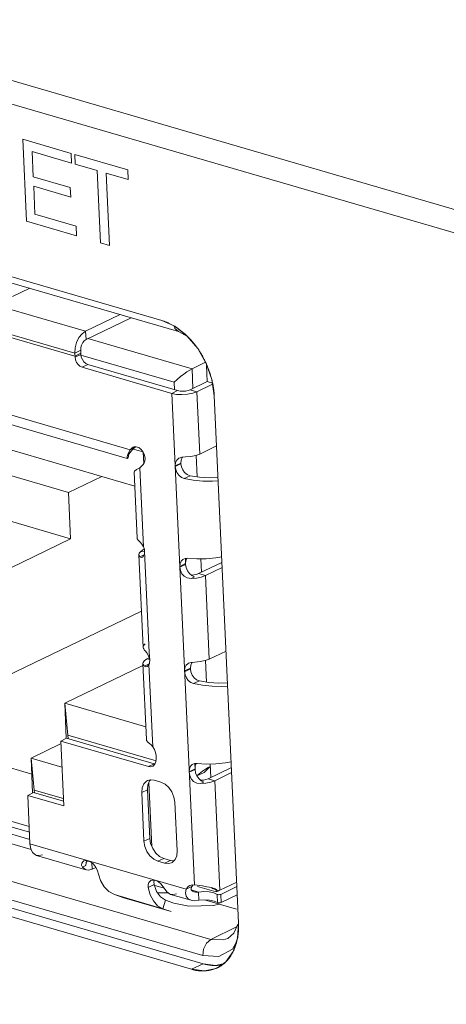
# Model space of a CAD drawing. Header units: millimetres. Extents: x 3925 to 5043, y -86 to 778.
# Tile 69 of 256: x 4521.27 to 4523.7, y 127.82 to 133.43. Entities that reach past the tile are written whole.
import ezdxf

# ---------------------------------------------------------------- set-up
doc = ezdxf.new("R2010")
doc.units = ezdxf.units.MM
doc.header["$LTSCALE"] = 46.255
for name, color, linetype in [('11-125F2G307DXF_CONTINUOUS_LINE', 7, 'CONTINUOUS'), ('H30-IO-SHIELDXF_CONTINUOUS_LINE', 7, 'CONTINUOUS'), ('H30K-IO-LABEDXF_CONTINUOUS_LINE', 7, 'CONTINUOUS'), ('H30K-REAR-CODXF_CONTINUOUS_LINE', 7, 'CONTINUOUS'), ('LABEL-IO-H30DXF_CONTINUOUS_LINE', 7, 'CONTINUOUS')]:
    doc.layers.add(name, color=color, linetype=linetype)

msp = doc.modelspace()

# ---------------------------------------------------------------- linework, layer by layer
at = {"layer": '11-125F2G307DXF_CONTINUOUS_LINE', "color": 7, "linetype": 'Continuous', "lineweight": 0}
for p, q in [((4521.6492, 131.6504), (4519.9004, 132.159)), ((4519.8388, 132.0343), (4521.5877, 131.5256)), ((4521.5885, 131.5086), (4519.8396, 132.0173)), ((4521.3304, 131.8949), (4521.2319, 131.8475)), ((4521.6492, 131.6504), (4521.8457, 131.7451)), ((4521.9078, 131.727), (4521.6514, 131.6035)), ((4519.5666, 131.6548), (4521.9027, 130.9754)), ((4521.6514, 131.6035), (4521.6492, 131.6504)), ((4521.6621, 131.6086), (4522.2555, 131.436)), ((4521.8867, 130.9255), (4519.6585, 131.5736)), ((4521.6209, 131.5416), (4521.5877, 131.5256)), ((4521.5888, 131.5017), (4521.5877, 131.5256)), ((4521.6216, 131.5246), (4521.5885, 131.5086)), ((4521.622, 131.5177), (4521.5888, 131.5017)), ((4521.622, 131.5177), (4521.6209, 131.5416)), ((4522.153, 131.3597), (4521.6226, 131.5139)), ((4521.6619, 131.4605), (4521.6287, 131.4445)), ((4522.14, 131.2958), (4521.6287, 131.4445)), ((4521.6619, 131.4605), (4522.1732, 131.3118)), ((4522.3326, 131.4731), (4522.2555, 131.436)), ((4522.2555, 131.436), (4522.2607, 131.3242)), ((4522.3375, 131.4556), (4522.3397, 131.4567)), ((4522.3417, 131.3633), (4522.3375, 131.4556)), ((4522.3404, 131.4548), (4522.3375, 131.4556)), ((4521.9288, 130.7684), (4519.79, 131.3905)), ((4522.155, 131.3171), (4522.153, 131.3597)), ((4522.2448, 131.3166), (4522.3417, 131.3633)), ((4522.2832, 131.3054), (4522.3723, 131.3483)), ((4522.3714, 131.3547), (4522.3417, 131.3633)), ((4522.1732, 131.3118), (4522.14, 131.2958)), ((4522.2688, 128.497), (4522.14, 131.2958)), ((4522.2448, 131.3166), (4522.2832, 131.3054)), ((4522.2995, 130.9506), (4522.2832, 131.3054)), ((4521.9359, 130.9913), (4521.9027, 130.9754)), ((4521.9268, 130.9917), (4521.9121, 130.9846)), ((4521.9196, 130.9899), (4521.9121, 130.9846)), ((4521.9194, 130.9804), (4521.9299, 130.9873)), ((4521.9237, 130.9915), (4521.9196, 130.9899)), ((4521.9207, 130.9803), (4521.9299, 130.9873)), ((4521.9374, 130.9923), (4521.9237, 130.9915)), ((4521.9299, 130.9873), (4521.9359, 130.9913)), ((4521.9519, 130.987), (4521.9374, 130.9923)), ((4522.2995, 130.9506), (4522.3953, 130.9967)), ((4521.8915, 130.9528), (4521.9027, 130.9754)), ((4521.8938, 130.9366), (4521.8934, 130.9459)), ((4521.9121, 130.9846), (4521.9027, 130.9754)), ((4521.9063, 130.9658), (4521.9207, 130.9803)), ((4521.9176, 130.9795), (4521.9194, 130.9804)), ((4521.9193, 130.979), (4521.9763, 130.9624)), ((4521.9847, 130.9439), (4521.9769, 130.9615)), ((4521.9775, 130.9603), (4521.9804, 130.8964)), ((4521.9881, 130.9255), (4521.9847, 130.9439)), ((4522.182, 130.9272), (4522.197, 130.932)), ((4522.197, 130.932), (4522.2177, 130.934)), ((4522.1997, 130.9306), (4522.2016, 130.9324)), ((4522.2782, 130.9428), (4522.2839, 130.8205)), ((4521.5515, 130.7317), (4521.0524, 130.8768)), ((4521.9579, 130.8728), (4521.977, 130.8916)), ((4522.159, 130.8833), (4522.1922, 130.8993)), ((4522.1922, 130.8993), (4522.1924, 130.8952)), ((4521.7411, 130.823), (4521.5515, 130.7317)), ((4521.9424, 130.4722), (4521.9251, 130.8481)), ((4521.9579, 130.8728), (4521.9786, 130.4226)), ((4522.2103, 130.8113), (4522.2438, 130.8271)), ((4521.5514, 130.7317), (4521.5636, 130.4678)), ((4521.5636, 130.4678), (4521.0646, 130.613)), ((4521.5636, 130.4678), (4520.3391, 129.8778)), ((4521.96, 130.4479), (4521.9516, 130.4557)), ((4521.9695, 130.4367), (4521.96, 130.4479)), ((4521.9786, 130.4226), (4521.9695, 130.4367)), ((4521.9524, 130.3768), (4521.9767, 129.849)), ((4521.9819, 130.3759), (4521.9584, 130.3646)), ((4521.9643, 130.3961), (4521.9829, 130.4102)), ((4521.985, 130.3927), (4521.9643, 130.3961)), ((4521.9854, 130.3961), (4521.9842, 130.4053)), ((4522.0119, 129.8217), (4521.9854, 130.3961)), ((4522.1854, 130.3095), (4522.2186, 130.3262)), ((4522.2188, 130.3221), (4522.1856, 130.3062)), ((4522.2172, 130.3557), (4522.2188, 130.3221)), ((4522.293, 130.2693), (4522.4258, 130.3332)), ((4522.3054, 130.3536), (4522.3089, 130.2769)), ((4522.2539, 130.2578), (4522.2404, 130.2698)), ((4522.3314, 130.2581), (4522.293, 130.2693)), ((4522.4271, 130.3042), (4522.3314, 130.2581)), ((4522.3533, 129.7819), (4522.3314, 130.2581)), ((4522.2495, 130.2415), (4522.2282, 130.2444)), ((4522.2495, 130.2415), (4522.2687, 130.2507)), ((4522.28, 130.2439), (4522.2495, 130.2415)), ((4522.2687, 130.2507), (4522.2539, 130.2578)), ((4521.9672, 130.0559), (4520.7355, 129.4624)), ((4522.0141, 129.7739), (4522.0119, 129.8217)), ((4522.3533, 129.7819), (4522.4491, 129.828)), ((4521.9953, 129.3234), (4521.9754, 129.7569)), ((4521.9845, 129.7419), (4522.0108, 129.7546)), ((4522.0114, 129.7894), (4522, 129.7839)), ((4522.013, 129.7801), (4522, 129.7839)), ((4522.0114, 129.7894), (4522.0141, 129.7739)), ((4522.2358, 129.7585), (4522.2507, 129.7632)), ((4522.2507, 129.7632), (4522.2715, 129.7652)), ((4522.2535, 129.7618), (4522.2554, 129.7637)), ((4522.332, 129.7741), (4522.3377, 129.6517)), ((4521.5299, 129.5314), (4521.9759, 129.7463)), ((4522.0095, 129.7514), (4522.0311, 129.2827)), ((4522.2128, 129.7145), (4522.246, 129.7305)), ((4522.246, 129.7305), (4522.2462, 129.7265)), ((4522.2641, 129.6425), (4522.2976, 129.6583)), ((4521.5299, 129.5314), (4521.5481, 129.3492)), ((4521.5391, 129.3312), (4521.5299, 129.5314)), ((4521.9919, 129.3971), (4521.5299, 129.5314)), ((4521.5074, 129.3152), (4521.5406, 129.3312)), ((4521.5074, 129.3152), (4521.5244, 128.9459)), ((4522.0064, 129.1701), (4521.5074, 129.3152)), ((4521.5406, 129.3312), (4522.0396, 129.1861)), ((4521.5481, 129.3492), (4521.549, 129.3288)), ((4522.0501, 129.2032), (4521.5481, 129.3492)), ((4522.0056, 129.3075), (4522.0131, 129.3014)), ((4520.7385, 129.3025), (4521.3424, 129.1268)), ((4521.3382, 129.2182), (4521.5058, 129.2989)), ((4521.5058, 129.2989), (4521.5082, 129.2982)), ((4521.3564, 129.036), (4521.3382, 129.2182)), ((4521.3474, 129.019), (4521.3382, 129.2182)), ((4521.5142, 129.167), (4521.3382, 129.2182)), ((4522.0435, 129.1827), (4522.0495, 129.1968)), ((4522.0495, 129.1968), (4522.051, 129.2141)), ((4522.0501, 129.2334), (4522.051, 129.2141)), ((4522.0064, 129.1701), (4522.0396, 129.1861)), ((4522.0309, 129.1715), (4522.0337, 129.173)), ((4522.0337, 129.173), (4522.0435, 129.1827)), ((4522.0447, 129.1856), (4522.0396, 129.1861)), ((4522.2392, 129.1408), (4522.2724, 129.1574)), ((4522.2394, 129.1374), (4522.2726, 129.1534)), ((4522.271, 129.187), (4522.2726, 129.1534)), ((4522.2833, 129.1166), (4522.3241, 129.1363)), ((4522.3241, 129.1363), (4522.3598, 129.1715)), ((4522.4796, 129.1645), (4522.3468, 129.1005)), ((4522.3592, 129.1848), (4522.3627, 129.1082)), ((4521.3275, 128.828), (4520.4044, 129.0965)), ((4522.0041, 129.0652), (4522.0136, 129.0878)), ((4522.0136, 129.0878), (4522.0199, 129.094)), ((4522.0398, 129.092), (4522.0776, 129.081)), ((4522.3077, 129.089), (4522.2942, 129.1011)), ((4522.3033, 129.0727), (4522.3225, 129.0819)), ((4522.3225, 129.0819), (4522.3077, 129.089)), ((4522.3852, 129.0893), (4522.3468, 129.1005)), ((4522.3852, 129.0893), (4522.4809, 129.1354)), ((4522.4139, 128.4661), (4522.3852, 129.0893)), ((4520.3936, 129.0678), (4521.329, 128.7957)), ((4520.3953, 129.027), (4521.3309, 128.7549)), ((4521.3572, 129.0202), (4521.3564, 129.036)), ((4521.5225, 128.9877), (4521.3564, 129.036)), ((4522.0017, 129.0377), (4521.9685, 129.0217)), ((4522.0017, 129.0377), (4522.0041, 129.0652)), ((4522.0017, 129.0377), (4522.0144, 128.7607)), ((4522.0097, 129.0785), (4522.0265, 128.714)), ((4522.3033, 129.0727), (4522.282, 129.0757)), ((4522.3338, 129.0751), (4522.3033, 129.0727)), ((4521.3194, 129.0055), (4521.3526, 129.0215)), ((4521.3194, 129.0055), (4521.3321, 128.7294)), ((4521.5244, 128.9459), (4521.3194, 129.0055)), ((4521.3526, 129.0215), (4521.5232, 128.9719)), ((4521.9812, 128.7447), (4521.9685, 129.0217)), ((4522.1575, 128.9667), (4522.1703, 128.6897)), ((4521.9812, 128.7447), (4522.0144, 128.7607)), ((4522.0195, 128.731), (4522.0144, 128.7607)), ((4521.3321, 128.7294), (4521.3367, 128.7019)), ((4521.3321, 128.7294), (4522.2215, 128.4708)), ((4521.645, 128.5839), (4521.3701, 128.6638)), ((4521.6527, 128.6225), (4521.6572, 128.6332)), ((4521.662, 128.6333), (4521.6639, 128.6317)), ((4521.6639, 128.6317), (4521.6675, 128.6302)), ((4521.6799, 128.6256), (4521.6655, 128.6324)), ((4522.0611, 128.6304), (4522.0943, 128.6463)), ((4522.0943, 128.6463), (4522.1321, 128.6353)), ((4522.0989, 128.6194), (4522.1321, 128.6353)), ((4522.152, 128.6334), (4522.1321, 128.6353)), ((4522.1426, 128.6241), (4522.1583, 128.6396)), ((4521.632, 128.5961), (4521.6512, 128.6053)), ((4521.6512, 128.6053), (4521.6511, 128.6066)), ((4521.6512, 128.6053), (4521.6527, 128.6225)), ((4521.6675, 128.6302), (4521.6663, 128.6306)), ((4521.6675, 128.6302), (4521.6712, 128.6298)), ((4521.686, 128.5852), (4521.6843, 128.6218)), ((4521.686, 128.5852), (4521.7069, 128.5953)), ((4521.7141, 128.5816), (4521.7051, 128.5987)), ((4521.7344, 128.5216), (4521.7141, 128.5816)), ((4522.0989, 128.6194), (4522.0611, 128.6304)), ((4522.1381, 128.6216), (4522.1426, 128.6241)), ((4522.0379, 128.5136), (4522.041, 128.5224)), ((4522.005, 128.4818), (4522.0387, 128.4987)), ((4522.0387, 128.4987), (4522.0379, 128.5136)), ((4522.0533, 128.4579), (4522.0387, 128.4987)), ((4522.2546, 128.4867), (4522.2215, 128.4708)), ((4522.2926, 128.4551), (4522.2508, 128.4672)), ((4522.2546, 128.4867), (4522.2622, 128.4963)), ((4522.2873, 128.4865), (4522.3927, 128.4558)), ((4522.3879, 128.4729), (4522.3656, 128.4801)), ((4522.3688, 128.4791), (4522.3711, 128.4754)), ((4522.3711, 128.4754), (4522.4052, 128.4623)), ((4522.3934, 128.4702), (4522.3879, 128.4729)), ((4522.3922, 128.4673), (4522.3927, 128.4558)), ((4522.4052, 128.4623), (4522.3934, 128.4702)), ((4522.4139, 128.4661), (4522.5096, 128.5122)), ((4522.4185, 128.4417), (4522.5108, 128.4862)), ((4521.866, 128.422), (4521.8129, 128.4401)), ((4521.8129, 128.4401), (4522.088, 128.3601)), ((4522.1366, 128.3433), (4521.866, 128.422)), ((4522.0755, 128.4271), (4522.0533, 128.4579)), ((4522.0584, 128.4509), (4522.1195, 128.4506)), ((4522.1039, 128.4083), (4522.0755, 128.4271)), ((4522.1039, 128.4083), (4522.088, 128.3601)), ((4522.1508, 128.3921), (4522.1039, 128.4083)), ((4522.2505, 128.4078), (4522.1335, 128.4418)), ((4522.2926, 128.4551), (4522.2947, 128.4082)), ((4522.3982, 128.4417), (4522.3788, 128.4502)), ((4522.3927, 128.4558), (4522.4054, 128.462)), ((4522.4003, 128.3948), (4522.3982, 128.4417)), ((4522.4207, 128.3948), (4522.4185, 128.4417)), ((4522.513, 128.4393), (4522.4207, 128.3948)), ((4522.088, 128.3601), (4522.1366, 128.3433))]:
    msp.add_line(p, q, dxfattribs=at)
for points in [[(4521.5877, 131.5256), (4521.5896, 131.556), (4521.5978, 131.5864), (4521.6113, 131.6139), (4521.629, 131.636), (4521.6492, 131.6504)], [(4521.6514, 131.6035), (4521.6414, 131.5963), (4521.6326, 131.5854), (4521.6259, 131.5717), (4521.6218, 131.5567), (4521.6209, 131.5416)], [(4521.5888, 131.5017), (4521.5913, 131.4868), (4521.5973, 131.4724), (4521.6061, 131.4598), (4521.6169, 131.4502), (4521.6287, 131.4445)], [(4521.6619, 131.4605), (4521.6501, 131.4662), (4521.6392, 131.4758), (4521.6304, 131.4884), (4521.6245, 131.5028), (4521.622, 131.5177)], [(4522.153, 131.3597), (4522.1703, 131.3757), (4522.1892, 131.3915), (4522.2081, 131.406), (4522.2259, 131.4185), (4522.242, 131.4287), (4522.2555, 131.436)], [(4522.2832, 131.3054), (4522.2589, 131.2966), (4522.2295, 131.2909), (4522.1979, 131.2888), (4522.1671, 131.2904), (4522.14, 131.2958)], [(4522.1732, 131.3118), (4522.1868, 131.3091), (4522.2022, 131.3083), (4522.2179, 131.3093), (4522.2326, 131.3122), (4522.2448, 131.3166)], [(4521.8868, 130.9255), (4521.8858, 130.9265), (4521.8861, 130.9357), (4521.8915, 130.9528)], [(4521.8938, 130.9366), (4521.8891, 130.9268), (4521.8868, 130.9255)], [(4521.8914, 130.9416), (4521.8913, 130.9409), (4521.8923, 130.9437)], [(4521.8923, 130.9437), (4521.8969, 130.9525), (4521.9063, 130.9658)], [(4521.9769, 130.9615), (4521.9656, 130.9764), (4521.9519, 130.987)], [(4522.2177, 130.934), (4522.2481, 130.9364), (4522.2763, 130.9421), (4522.2995, 130.9506)], [(4521.977, 130.8916), (4521.9834, 130.9006), (4521.9872, 130.9122), (4521.9881, 130.9255)], [(4522.159, 130.8833), (4522.1609, 130.9019), (4522.168, 130.9162), (4522.1802, 130.9263), (4522.182, 130.9272)], [(4522.1592, 130.8799), (4522.1701, 130.8848), (4522.1812, 130.8902), (4522.1924, 130.8952)], [(4522.1592, 130.8799), (4522.1621, 130.862), (4522.1694, 130.8444), (4522.1803, 130.8293), (4522.1944, 130.8177), (4522.2103, 130.8113)], [(4522.1922, 130.8993), (4522.1937, 130.9165), (4522.1997, 130.9306)], [(4522.2133, 130.8449), (4522.2025, 130.86), (4522.1953, 130.8775), (4522.1924, 130.8952)], [(4521.9251, 130.8481), (4521.9272, 130.8532), (4521.9383, 130.8618), (4521.9579, 130.8728)], [(4522.2438, 130.8271), (4522.2276, 130.8335), (4522.2133, 130.8449)], [(4522.4036, 130.8164), (4522.3549, 130.8147), (4522.2979, 130.8182), (4522.2438, 130.8271)], [(4522.2103, 130.8113), (4522.2615, 130.8018), (4522.3159, 130.7966), (4522.3715, 130.7955), (4522.4044, 130.7974)], [(4521.9516, 130.4557), (4521.9513, 130.4561), (4521.951, 130.4567), (4521.9507, 130.4573), (4521.9503, 130.4581), (4521.9499, 130.4586), (4521.9495, 130.459), (4521.949, 130.4594), (4521.9485, 130.4599), (4521.948, 130.4604), (4521.9474, 130.4611), (4521.9468, 130.4618), (4521.9463, 130.4626), (4521.9457, 130.4634), (4521.9451, 130.4642), (4521.9445, 130.4652), (4521.944, 130.4662), (4521.9435, 130.4673), (4521.943, 130.4686), (4521.9427, 130.47), (4521.9425, 130.4716), (4521.9424, 130.4722)], [(4521.9524, 130.3768), (4521.9547, 130.3857), (4521.9643, 130.3961)], [(4521.9584, 130.3646), (4521.9526, 130.3749), (4521.9524, 130.3768)], [(4521.9712, 130.3624), (4521.9724, 130.3631), (4521.9793, 130.3701), (4521.9841, 130.381), (4521.9854, 130.3956)], [(4521.9842, 130.4053), (4521.9818, 130.4141), (4521.9786, 130.4226)], [(4521.9584, 130.3646), (4521.965, 130.3612), (4521.9712, 130.3624)], [(4522.2062, 130.3524), (4522.2023, 130.3501), (4522.1925, 130.3401), (4522.1868, 130.3261), (4522.1854, 130.3095)], [(4522.2313, 130.3563), (4522.2157, 130.3557), (4522.2062, 130.3524)], [(4522.2256, 130.3566), (4522.2199, 130.3427), (4522.2186, 130.3262)], [(4522.2404, 130.2698), (4522.2294, 130.2856), (4522.2219, 130.3036), (4522.2188, 130.3221)], [(4522.4243, 130.3651), (4522.3916, 130.3594), (4522.3363, 130.3542), (4522.2822, 130.3531), (4522.2313, 130.3563)], [(4522.2282, 130.2444), (4522.2104, 130.254), (4522.1972, 130.2689), (4522.189, 130.2869), (4522.1856, 130.3062)], [(4522.2504, 130.2609), (4522.2661, 130.262), (4522.2808, 130.2648), (4522.293, 130.2693)], [(4522.3314, 130.2581), (4522.3081, 130.2496), (4522.28, 130.2439)], [(4521.9886, 129.8684), (4521.9827, 129.8631), (4521.9787, 129.8576), (4521.9769, 129.8523), (4521.9767, 129.849)], [(4521.9767, 129.849), (4521.9769, 129.8476), (4521.978, 129.8435), (4521.9801, 129.84), (4521.9826, 129.8369)], [(4521.9827, 129.8354), (4521.9896, 129.8278), (4521.9976, 129.8174)], [(4521.9976, 129.8174), (4522.0055, 129.8043), (4522.0114, 129.7894)], [(4521.9754, 129.7569), (4521.9764, 129.7631), (4521.9844, 129.774), (4522, 129.7839)], [(4521.9845, 129.7419), (4521.9764, 129.7522), (4521.9754, 129.7569)], [(4522.0095, 129.7514), (4522.0122, 129.758), (4522.0137, 129.7654), (4522.0141, 129.7739)], [(4522.2128, 129.7145), (4522.2147, 129.7331), (4522.2218, 129.7475), (4522.234, 129.7575), (4522.2358, 129.7585)], [(4522.246, 129.7305), (4522.2475, 129.7477), (4522.2535, 129.7618)], [(4522.2715, 129.7652), (4522.3019, 129.7676), (4522.3301, 129.7733), (4522.3533, 129.7819)], [(4521.9988, 129.7405), (4521.9928, 129.7389), (4521.9845, 129.7419)], [(4522.0095, 129.7514), (4522.0017, 129.7422), (4521.9988, 129.7405)], [(4522.213, 129.7111), (4522.2239, 129.7161), (4522.235, 129.7214), (4522.2462, 129.7265)], [(4522.213, 129.7111), (4522.2159, 129.6933), (4522.2232, 129.6757), (4522.2341, 129.6605), (4522.2482, 129.649), (4522.2641, 129.6425)], [(4522.2671, 129.6762), (4522.2562, 129.6913), (4522.2491, 129.7087), (4522.2462, 129.7265)], [(4522.2641, 129.6425), (4522.3153, 129.6331), (4522.3697, 129.6278), (4522.4253, 129.6268), (4522.4582, 129.6287)], [(4522.2976, 129.6583), (4522.2814, 129.6647), (4522.2671, 129.6762)], [(4522.4574, 129.6476), (4522.4087, 129.6459), (4522.3517, 129.6494), (4522.2976, 129.6583)], [(4521.9953, 129.3234), (4521.9966, 129.3179), (4522.0056, 129.3075)], [(4522.0131, 129.3014), (4522.0219, 129.2931), (4522.0311, 129.2827)], [(4522.0501, 129.2334), (4522.0474, 129.2506), (4522.0408, 129.2676), (4522.0311, 129.2827)], [(4522.4781, 129.1963), (4522.4453, 129.1907), (4522.3901, 129.1854), (4522.3359, 129.1844), (4522.2851, 129.1875)], [(4522.0064, 129.1701), (4522.0209, 129.1687), (4522.0309, 129.1715)], [(4522.26, 129.1836), (4522.2561, 129.1814), (4522.2463, 129.1714), (4522.2406, 129.1573), (4522.2392, 129.1408)], [(4522.282, 129.0757), (4522.2642, 129.0852), (4522.251, 129.1001), (4522.2428, 129.1182), (4522.2394, 129.1374)], [(4522.2851, 129.1875), (4522.2695, 129.1869), (4522.26, 129.1836)], [(4522.2794, 129.1879), (4522.2737, 129.1739), (4522.2724, 129.1574)], [(4522.2942, 129.1011), (4522.2832, 129.1168), (4522.2757, 129.1348), (4522.2726, 129.1534)], [(4522.2827, 129.118), (4522.2961, 129.129), (4522.3142, 129.1428), (4522.3316, 129.1549), (4522.3472, 129.1647), (4522.3598, 129.1715)], [(4522.0007, 129.0898), (4521.9962, 129.0873), (4521.9804, 129.0718), (4521.9709, 129.0492), (4521.9685, 129.0217)], [(4522.0398, 129.092), (4522.0166, 129.0943), (4522.0007, 129.0898)], [(4522.1575, 128.9667), (4522.1525, 128.9964), (4522.1405, 129.0252), (4522.1229, 129.0505), (4522.1013, 129.0697), (4522.0776, 129.081)], [(4522.3042, 129.0922), (4522.3199, 129.0932), (4522.3346, 129.0961), (4522.3468, 129.1005)], [(4522.3852, 129.0893), (4522.3619, 129.0808), (4522.3338, 129.0751)], [(4521.9812, 128.7447), (4521.9863, 128.715), (4521.9982, 128.6862), (4522.0158, 128.661), (4522.0374, 128.6417), (4522.0611, 128.6304)], [(4521.3367, 128.7019), (4521.3473, 128.6804), (4521.3629, 128.6667), (4521.3701, 128.6639)], [(4522.0943, 128.6463), (4522.0706, 128.6577), (4522.049, 128.6769), (4522.0314, 128.7022), (4522.0195, 128.731)], [(4522.1583, 128.6396), (4522.1679, 128.6622), (4522.1703, 128.6897)], [(4521.3701, 128.6639), (4521.382, 128.6623), (4521.4028, 128.6676)], [(4521.6384, 128.632), (4521.6342, 128.6295), (4521.6269, 128.6198)], [(4521.6626, 128.6333), (4521.6466, 128.6345), (4521.6384, 128.632)], [(4521.6269, 128.6198), (4521.6261, 128.6081), (4521.632, 128.5961)], [(4521.6533, 128.5815), (4521.6475, 128.5837), (4521.632, 128.5961)], [(4521.686, 128.5852), (4521.666, 128.5799), (4521.6533, 128.5815)], [(4521.7051, 128.5987), (4521.6936, 128.6138), (4521.6799, 128.6256)], [(4522.0989, 128.6194), (4522.1221, 128.6171), (4522.1381, 128.6216)], [(4521.8129, 128.4401), (4521.7819, 128.458), (4521.7554, 128.4856), (4521.7344, 128.5216)], [(4522.0208, 128.5206), (4522.0184, 128.5193), (4522.0092, 128.5102), (4522.0045, 128.4971), (4522.005, 128.4818)], [(4522.0453, 128.522), (4522.031, 128.5234), (4522.0208, 128.5206)], [(4522.1122, 128.4564), (4522.1024, 128.4697), (4522.0912, 128.4853), (4522.0783, 128.5009), (4522.0639, 128.5134), (4522.0482, 128.5211)], [(4522.005, 128.4818), (4522.0171, 128.4394), (4522.0355, 128.4041), (4522.0595, 128.3773), (4522.088, 128.3601)], [(4522.2215, 128.4708), (4522.2184, 128.4498), (4522.2226, 128.4311), (4522.233, 128.4171), (4522.2506, 128.4078)], [(4522.2435, 128.4925), (4522.2336, 128.4861), (4522.2215, 128.4708)], [(4522.2688, 128.497), (4522.2498, 128.495), (4522.2435, 128.4925)], [(4522.2647, 128.4565), (4522.262, 128.4575), (4522.2571, 128.4599), (4522.2534, 128.463), (4522.2509, 128.4668), (4522.2496, 128.4712), (4522.2497, 128.4761)], [(4522.2497, 128.4761), (4522.2514, 128.4813), (4522.2546, 128.4867)], [(4522.3656, 128.4801), (4522.3405, 128.4854), (4522.315, 128.4897), (4522.2688, 128.497)], [(4522.4052, 128.4623), (4522.4082, 128.4635), (4522.4111, 128.4648), (4522.4139, 128.4661)], [(4522.1122, 128.4564), (4522.1276, 128.444), (4522.1335, 128.4418)], [(4522.1335, 128.4418), (4522.1462, 128.4403), (4522.1661, 128.4456)], [(4522.2506, 128.4078), (4522.2701, 128.4052), (4522.2947, 128.4082)], [(4522.2926, 128.4551), (4522.2832, 128.4546), (4522.275, 128.4548), (4522.2679, 128.4557), (4522.2647, 128.4565)], [(4522.3788, 128.4502), (4522.3531, 128.4555), (4522.3234, 128.4572), (4522.2926, 128.4551)], [(4522.2947, 128.4082), (4522.3256, 128.4103), (4522.3552, 128.4086), (4522.381, 128.4033), (4522.4003, 128.3948)], [(4522.4185, 128.4417), (4522.4136, 128.4402), (4522.4078, 128.4397), (4522.4023, 128.4402), (4522.3982, 128.4417)], [(4522.4093, 128.3861), (4522.3781, 128.3778), (4522.2369, 128.3749), (4522.1508, 128.3921)], [(4522.4003, 128.3948), (4522.4044, 128.3933), (4522.41, 128.3928), (4522.4158, 128.3933), (4522.4207, 128.3948)]]:
    msp.add_lwpolyline(points, dxfattribs=at)
at = {"layer": 'H30-IO-SHIELDXF_CONTINUOUS_LINE', "color": 7, "linetype": 'Continuous', "lineweight": 0}
msp.add_line((4522.5095, 128.4376), (4522.5131, 128.4365), dxfattribs=at)
at = {"layer": 'H30K-IO-LABEDXF_CONTINUOUS_LINE', "color": 7, "linetype": 'Continuous', "lineweight": 0}
for p, q in [((4521.3125, 132.277), (4521.291, 132.7435)), ((4521.291, 132.7435), (4521.5668, 132.6632)), ((4521.3442, 132.674), (4521.3508, 132.5307)), ((4521.5693, 132.6085), (4521.3442, 132.674)), ((4521.5668, 132.6632), (4521.5693, 132.6085)), ((4521.5898, 132.6025), (4521.5873, 132.6573)), ((4521.5873, 132.6573), (4521.8898, 132.5693)), ((4519.1575, 132.5622), (4522.0827, 131.7114)), ((4521.7157, 132.5659), (4521.5898, 132.6025)), ((4521.7347, 132.1542), (4521.7157, 132.5659)), ((4521.8898, 132.5693), (4521.8923, 132.5146)), ((4521.3508, 132.5307), (4521.5615, 132.4694)), ((4521.7664, 132.5512), (4521.7854, 132.1395)), ((4521.8923, 132.5146), (4521.7664, 132.5512)), ((4521.3533, 132.4759), (4521.3606, 132.317)), ((4521.564, 132.4147), (4521.3533, 132.4759)), ((4521.5615, 132.4694), (4521.564, 132.4147)), ((4521.3606, 132.317), (4521.5948, 132.2489)), ((4521.5973, 132.1941), (4521.3125, 132.277)), ((4521.5948, 132.2489), (4521.5973, 132.1941)), ((4521.7854, 132.1395), (4521.7347, 132.1542)), ((4522.1509, 131.6809), (4522.1627, 131.6736)), ((4522.3821, 131.2827), (4522.5204, 128.2787)), ((4522.2528, 128.0149), (4519.3277, 128.8657))]:
    msp.add_line(p, q, dxfattribs=at)
for points in [[(4522.0827, 131.7114), (4522.0862, 131.7103), (4522.0898, 131.7092), (4522.0933, 131.708), (4522.0969, 131.7068), (4522.1005, 131.7054), (4522.1041, 131.7041), (4522.1077, 131.7026), (4522.1113, 131.7011), (4522.1149, 131.6996), (4522.1185, 131.698), (4522.1221, 131.6963), (4522.1257, 131.6946), (4522.1293, 131.6928), (4522.1329, 131.6909), (4522.1365, 131.689), (4522.1401, 131.6871), (4522.1437, 131.6851), (4522.1473, 131.683), (4522.1509, 131.6809)], [(4522.1627, 131.6736), (4522.1665, 131.6711), (4522.1702, 131.6686), (4522.1739, 131.666), (4522.1777, 131.6634), (4522.1814, 131.6608), (4522.185, 131.658), (4522.1887, 131.6553), (4522.1924, 131.6524), (4522.196, 131.6496), (4522.1996, 131.6467), (4522.2033, 131.6437), (4522.2068, 131.6407), (4522.2104, 131.6376), (4522.214, 131.6345), (4522.2175, 131.6313), (4522.221, 131.6281), (4522.2245, 131.6249), (4522.2279, 131.6216)], [(4522.2279, 131.6216), (4522.2314, 131.6183), (4522.2348, 131.6149), (4522.2382, 131.6115), (4522.2415, 131.608), (4522.2449, 131.6045), (4522.2482, 131.601), (4522.2514, 131.5974), (4522.2547, 131.5938), (4522.2579, 131.5901), (4522.261, 131.5864), (4522.2642, 131.5827), (4522.2673, 131.5789), (4522.2703, 131.5751), (4522.2733, 131.5713), (4522.2763, 131.5674), (4522.2793, 131.5635), (4522.2822, 131.5596), (4522.285, 131.5557), (4522.2878, 131.5517)], [(4522.2878, 131.5517), (4522.2897, 131.549), (4522.2915, 131.5464), (4522.2933, 131.5437), (4522.2951, 131.541), (4522.2968, 131.5383), (4522.2986, 131.5356), (4522.3003, 131.5328), (4522.3021, 131.5301), (4522.3038, 131.5273), (4522.3055, 131.5245), (4522.3071, 131.5217), (4522.3088, 131.5188), (4522.3105, 131.516)], [(4522.3105, 131.516), (4522.3123, 131.5128), (4522.3141, 131.5095), (4522.3159, 131.5063), (4522.3177, 131.503), (4522.3195, 131.4997), (4522.3212, 131.4964), (4522.3229, 131.4931), (4522.3246, 131.4897), (4522.3263, 131.4864), (4522.328, 131.483), (4522.3296, 131.4796), (4522.3312, 131.4762), (4522.3328, 131.4728)], [(4522.3328, 131.4728), (4522.3351, 131.4679), (4522.3373, 131.463), (4522.3394, 131.4581), (4522.3415, 131.4531), (4522.3436, 131.4481), (4522.3456, 131.4431), (4522.3475, 131.4381), (4522.3494, 131.4331), (4522.3513, 131.4281), (4522.3531, 131.423), (4522.3549, 131.418), (4522.3566, 131.4129), (4522.3583, 131.4078), (4522.3599, 131.4027), (4522.3614, 131.3976), (4522.363, 131.3925), (4522.3644, 131.3874), (4522.3658, 131.3823)], [(4522.3658, 131.3823), (4522.3667, 131.379), (4522.3676, 131.3756), (4522.3685, 131.3722), (4522.3693, 131.3689), (4522.3701, 131.3655), (4522.3709, 131.3622), (4522.3716, 131.3588), (4522.3724, 131.3555), (4522.3731, 131.3521), (4522.3738, 131.3488), (4522.3744, 131.3454), (4522.3751, 131.3421), (4522.3757, 131.3388)], [(4522.3757, 131.3388), (4522.3763, 131.3352), (4522.3769, 131.3316), (4522.3775, 131.3281), (4522.378, 131.3245), (4522.3785, 131.321), (4522.379, 131.3174), (4522.3795, 131.3139), (4522.3799, 131.3104), (4522.3803, 131.3069), (4522.3806, 131.3034), (4522.381, 131.2999), (4522.3813, 131.2964), (4522.3815, 131.293), (4522.3818, 131.2895), (4522.382, 131.2861), (4522.3821, 131.2827)], [(4522.5204, 128.2787), (4522.5206, 128.2746), (4522.5207, 128.2704), (4522.5208, 128.2663), (4522.5208, 128.2622), (4522.5208, 128.2582), (4522.5208, 128.2541), (4522.5207, 128.25), (4522.5205, 128.246), (4522.5204, 128.2419), (4522.5201, 128.2379), (4522.5199, 128.2339), (4522.5196, 128.2299), (4522.5192, 128.2259), (4522.5188, 128.222), (4522.5184, 128.218), (4522.5179, 128.2141), (4522.5174, 128.2102), (4522.5169, 128.2063)], [(4522.5139, 128.1889), (4522.513, 128.1848), (4522.5121, 128.1807), (4522.5112, 128.1766), (4522.5102, 128.1726), (4522.5091, 128.1686), (4522.508, 128.1646), (4522.5069, 128.1606), (4522.5057, 128.1567), (4522.5045, 128.1528), (4522.5032, 128.149), (4522.5019, 128.1452), (4522.5005, 128.1414), (4522.4991, 128.1377), (4522.4976, 128.134), (4522.4961, 128.1303), (4522.4945, 128.1267), (4522.4929, 128.1231), (4522.4913, 128.1195)], [(4522.5169, 128.2063), (4522.5166, 128.2044), (4522.5163, 128.2024), (4522.516, 128.2005), (4522.5156, 128.1985), (4522.5153, 128.1966), (4522.515, 128.1947), (4522.5146, 128.1927), (4522.5142, 128.1908), (4522.5139, 128.1889)], [(4522.4913, 128.1195), (4522.4896, 128.116), (4522.4878, 128.1125), (4522.486, 128.109), (4522.4842, 128.1056), (4522.4823, 128.1023), (4522.4804, 128.099), (4522.4784, 128.0957), (4522.4763, 128.0925), (4522.4743, 128.0893), (4522.4722, 128.0862), (4522.47, 128.0831), (4522.4678, 128.0801), (4522.4656, 128.0771), (4522.4633, 128.0742), (4522.4609, 128.0714), (4522.4586, 128.0686), (4522.4561, 128.0658), (4522.4537, 128.0632), (4522.4512, 128.0605), (4522.4486, 128.058)], [(4522.2875, 128.0075), (4522.2849, 128.0079), (4522.2822, 128.0083), (4522.2795, 128.0087), (4522.2768, 128.0092), (4522.2742, 128.0097), (4522.2715, 128.0102), (4522.2688, 128.0108), (4522.2662, 128.0114), (4522.2635, 128.012), (4522.2608, 128.0127), (4522.2581, 128.0134), (4522.2555, 128.0141), (4522.2528, 128.0149)], [(4522.4012, 128.0245), (4522.3969, 128.0225), (4522.3925, 128.0206), (4522.3881, 128.0188), (4522.3837, 128.0172), (4522.3792, 128.0156), (4522.3747, 128.0141), (4522.3701, 128.0128), (4522.3655, 128.0116), (4522.3608, 128.0105), (4522.3561, 128.0095), (4522.3514, 128.0086), (4522.3466, 128.0078), (4522.3418, 128.0072), (4522.337, 128.0066), (4522.3321, 128.0062), (4522.3272, 128.0059), (4522.3223, 128.0057), (4522.3174, 128.0056), (4522.3125, 128.0057), (4522.3075, 128.0058), (4522.3025, 128.0061), (4522.2975, 128.0064), (4522.2925, 128.0069), (4522.2875, 128.0075)], [(4522.4363, 128.0469), (4522.4341, 128.0451), (4522.4319, 128.0434), (4522.4296, 128.0417), (4522.4274, 128.0401), (4522.4251, 128.0385), (4522.4228, 128.0369), (4522.4205, 128.0354), (4522.4181, 128.0339), (4522.4158, 128.0324), (4522.4134, 128.031), (4522.411, 128.0297), (4522.4086, 128.0283), (4522.4061, 128.027), (4522.4037, 128.0257), (4522.4012, 128.0245)], [(4522.4486, 128.058), (4522.4474, 128.0568), (4522.4462, 128.0557), (4522.445, 128.0545), (4522.4438, 128.0534), (4522.4425, 128.0523), (4522.4413, 128.0512), (4522.4401, 128.0501), (4522.4388, 128.049), (4522.4375, 128.0479), (4522.4363, 128.0469)]]:
    msp.add_lwpolyline(points, dxfattribs=at)
at = {"layer": 'H30K-REAR-CODXF_CONTINUOUS_LINE', "color": 7, "linetype": 'Continuous', "lineweight": 0}
for p, q in [((4506.9998, 137.2163), (4587.8336, 113.7049)), ((4507.0932, 137.0549), (4587.927, 113.5436)), ((4519.253, 132.4992), (4522.1781, 131.6484)), ((4522.1546, 131.6792), (4522.1582, 131.6653)), ((4522.1582, 131.6653), (4522.1781, 131.6484)), ((4522.2289, 131.6211), (4522.1781, 131.6484)), ((4522.3617, 128.1855), (4519.4366, 129.0363)), ((4522.3159, 128.0926), (4519.3908, 128.9434)), ((4521.3389, 128.6974), (4520.4359, 128.9601)), ((4522.0972, 128.4769), (4522.0374, 128.4943)), ((4522.508, 128.3574), (4522.3264, 128.4102)), ((4522.3617, 128.1855), (4522.5091, 128.2565)), ((4522.4939, 128.2211), (4522.5161, 128.2727)), ((4522.3377, 128.1644), (4522.3617, 128.1855)), ((4522.4333, 128.182), (4522.3617, 128.1855)), ((4522.4596, 128.1911), (4522.4333, 128.182)), ((4522.4596, 128.1911), (4522.4939, 128.2211)), ((4522.4084, 128.088), (4522.3159, 128.0926))]:
    msp.add_line(p, q, dxfattribs=at)
for points in [[(4522.3159, 128.0926), (4522.3209, 128.1304), (4522.3377, 128.1644)], [(4522.5055, 128.1634), (4522.4854, 128.1297), (4522.4084, 128.088)]]:
    msp.add_lwpolyline(points, dxfattribs=at)
at = {"layer": 'LABEL-IO-H30DXF_CONTINUOUS_LINE', "color": 7, "linetype": 'Continuous', "lineweight": 0}
for p, q in [((4519.1575, 132.5623), (4522.0826, 131.7115)), ((4522.2265, 131.6239), (4522.2878, 131.5518)), ((4522.2878, 131.5518), (4522.3361, 131.4669)), ((4522.3821, 131.2828), (4522.5204, 128.2788)), ((4522.2528, 128.015), (4519.3276, 128.8658)), ((4522.3181, 128.0464), (4519.3929, 128.8973)), ((4522.3181, 128.0464), (4519.3929, 128.8973)), ((4522.3181, 128.0464), (4522.2528, 128.015)), ((4522.3256, 128.0054), (4522.2528, 128.015)), ((4522.3909, 128.0369), (4522.3181, 128.0464)), ((4522.3924, 128.0201), (4522.3256, 128.0054)), ((4522.4312, 128.0458), (4522.3909, 128.0369)), ((4522.3996, 128.0234), (4522.3924, 128.0201)), ((4522.4486, 128.0581), (4522.3996, 128.0234))]:
    msp.add_line(p, q, dxfattribs=at)
for points in [[(4522.0826, 131.7115), (4522.1566, 131.6784), (4522.2265, 131.6239)], [(4522.3361, 131.4669), (4522.3683, 131.3752), (4522.3821, 131.2828)], [(4522.5204, 128.2788), (4522.5148, 128.192), (4522.4903, 128.1167), (4522.4486, 128.0581)], [(4522.391, 128.0369), (4522.3797, 128.0368), (4522.3672, 128.0374), (4522.3556, 128.0386), (4522.3429, 128.0405), (4522.3311, 128.043), (4522.3181, 128.0464)], [(4522.4102, 128.0386), (4522.4074, 128.0382), (4522.4047, 128.0379), (4522.401, 128.0375), (4522.3982, 128.0373), (4522.3944, 128.0371), (4522.391, 128.0369)], [(4522.4246, 128.0411), (4522.4228, 128.0407), (4522.4202, 128.0402), (4522.4183, 128.0398), (4522.4156, 128.0394), (4522.4129, 128.0389), (4522.4102, 128.0386)]]:
    msp.add_lwpolyline(points, dxfattribs=at)

doc.saveas('drawing.dxf')
